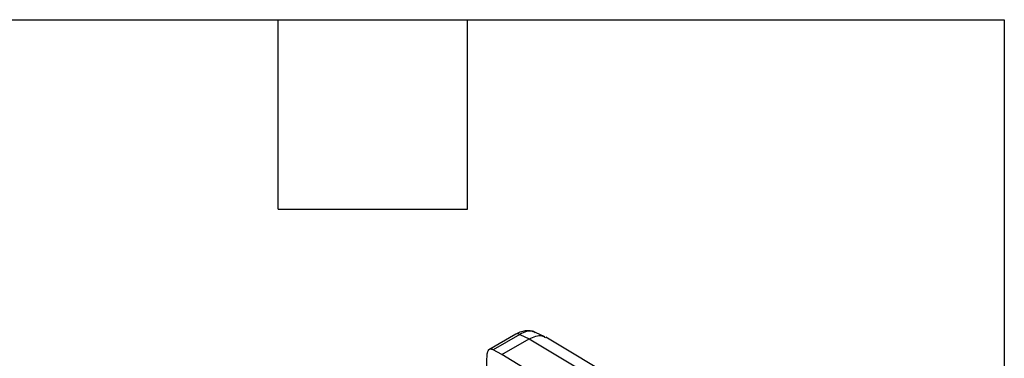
# Model space of a CAD drawing. Header units: millimetres. Extents: x 10 to 410, y 10 to 314.
# Tile 25 of 25: x 350 to 410, y 294 to 314. Entities that reach past the tile are written whole.
import ezdxf

# ---------------------------------------------------------------- set-up
doc = ezdxf.new("R2010")
doc.units = ezdxf.units.MM
doc.header["$LTSCALE"] = 1.5
doc.layers.add('TEXT', color=140, linetype='Continuous', lineweight=25)

msp = doc.modelspace()

# ---------------------------------------------------------------- linework, layer by layer
for p, q in [((380.101, 295.353), (378.473, 294.413)), ((380.333, 295.338), (378.725, 294.41)), ((380.333, 295.338), (380.9, 295.066)), ((381.848, 295.192), (381.282, 295.463)), ((379.266, 294.122), (380.9, 295.066)), ((380.9, 295.066), (387.919, 290.894)), ((388.929, 290.987), (381.902, 295.163)), ((378.331, 293.132), (378.377, 294.188)), ((379.266, 294.122), (378.725, 294.41)), ((385.168, 290.529), (379.266, 294.122))]:
    msp.add_line(p, q)
for points, knots in [([(381.288, 295.46), (381.207, 295.492), (381.038, 295.559), (380.748, 295.572), (380.427, 295.516), (380.212, 295.408), (380.101, 295.353)], [0, 0, 0, 0, 0.222868, 0.46574, 0.725043, 1, 1, 1, 1]), ([(380.333, 295.338), (380.288, 295.357), (380.201, 295.392), (380.134, 295.364), (380.102, 295.351)], [0, 0, 0, 0, 0.517709, 1, 1, 1, 1]), ([(381.273, 295.444), (381.221, 295.473), (381.07, 295.557), (380.742, 295.534), (380.469, 295.404), (380.333, 295.338)], [0, 0, 0, 0, 0.2078711, 0.6039041, 1, 1, 1, 1]), ([(380.9, 295.066), (381.036, 295.132), (381.308, 295.264), (381.656, 295.283), (381.824, 295.187), (381.893, 295.147)], [0, 0, 0, 0, 0.370212, 0.740385, 1, 1, 1, 1]), ([(378.725, 294.41), (378.711, 294.417), (378.683, 294.431), (378.641, 294.443), (378.592, 294.45), (378.538, 294.446), (378.484, 294.423), (378.439, 294.383), (378.406, 294.328), (378.384, 294.263), (378.379, 294.213), (378.377, 294.188)], [0, 0, 0, 0, 0.079776, 0.159612, 0.24069, 0.368776, 0.499867, 0.628006, 0.75917, 0.878847, 1, 1, 1, 1])]:
    msp.add_open_spline(points, degree=3, knots=knots)
at = {"layer": 'TEXT'}
for p, q in [((9.525, 314.325), (409.575, 314.325)), ((365.76, 302.895), (365.76, 314.325)), ((377.19, 302.895), (377.19, 314.325)), ((409.575, 314.325), (409.575, 9.525)), ((365.76, 302.895), (377.19, 302.895))]:
    msp.add_line(p, q, dxfattribs=at)

doc.saveas('drawing.dxf')
